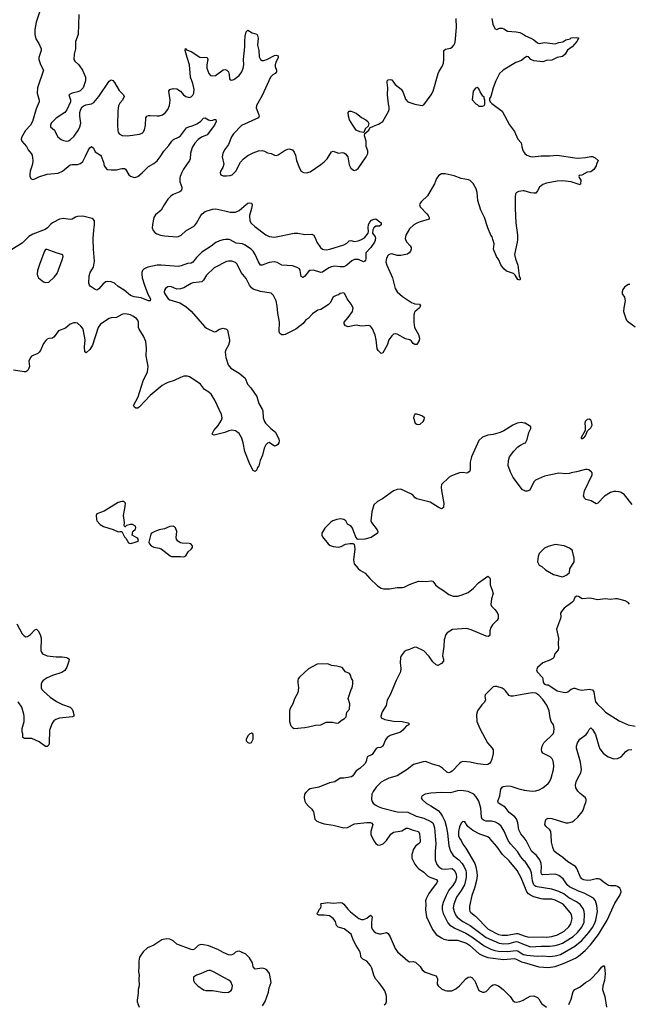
# Model space of a CAD drawing. Header units: inches. Extents: x 1834610 to 2027685, y 642842 to 774116.
# Tile 16 of 256: x 1844321 to 1851171, y 661383 to 672477. Entities that reach past the tile are written whole.
import ezdxf

# ---------------------------------------------------------------- set-up
doc = ezdxf.new("R2010")
doc.units = ezdxf.units.IN
doc.header["$MEASUREMENT"] = 0
for name, color, linetype in [('B8646', 7, 'Continuous'), ('B8647', 7, 'Continuous'), ('B8656', 7, 'Continuous'), ('B8657', 7, 'Continuous')]:
    doc.layers.add(name, color=color, linetype=linetype)

msp = doc.modelspace()

# ---------------------------------------------------------------- linework, layer by layer
at = {"layer": 'B8646', "color": 5}
for points, elevation in [([(1844389, 670000), (1844350, 669960), (1844233, 669887)], 460), ([(1848665, 670000), (1848675, 669975), (1848717, 669930), (1848727, 669910), (1848727, 669890), (1848720, 669870), (1848704, 669850), (1848685, 669835), (1848610, 669820), (1848570, 669820), (1848510, 669840), (1848490, 669837), (1848470, 669824), (1848450, 669790), (1848446, 669770), (1848444, 669750), (1848453, 669710), (1848519, 669570), (1848548, 669450), (1848569, 669409), (1848630, 669357), (1848730, 669290), (1848770, 669276), (1848822, 669270), (1848833, 669253), (1848821, 669230), (1848770, 669184), (1848762, 669170), (1848757, 669143), (1848756, 669070), (1848765, 669010), (1848810, 668930), (1848820, 668890), (1848817, 668863), (1848790, 668819), (1848770, 668819), (1848750, 668829), (1848733, 668853), (1848713, 668870), (1848662, 668882), (1848570, 668932), (1848550, 668938), (1848530, 668935), (1848510, 668916), (1848477, 668870), (1848456, 668810), (1848410, 668722), (1848390, 668714), (1848356, 668750), (1848344, 668770), (1848334, 668870), (1848322, 668922), (1848293, 668993), (1848270, 669024), (1848250, 669033), (1848170, 669025), (1848110, 669034), (1848017, 669017), (1847990, 669026), (1847979, 669039), (1847973, 669050), (1847973, 669070), (1848019, 669121), (1848066, 669190), (1848073, 669230), (1848052, 669270), (1848006, 669330), (1847982, 669390), (1847970, 669401), (1847930, 669392), (1847910, 669376), (1847885, 669370), (1847862, 669358), (1847850, 669349), (1847814, 669286), (1847795, 669265), (1847710, 669210), (1847677, 669203), (1847616, 669164), (1847569, 669111), (1847543, 669097), (1847510, 669055), (1847430, 668990), (1847310, 668930), (1847290, 668925), (1847270, 668927), (1847250, 668943), (1847243, 668963), (1847244, 669070), (1847225, 669170), (1847221, 669250), (1847208, 669310), (1847178, 669370), (1847150, 669396), (1847030, 669416), (1846950, 669442), (1846930, 669455), (1846906, 669486), (1846870, 669561), (1846813, 669630), (1846770, 669723), (1846750, 669741), (1846710, 669758), (1846670, 669758), (1846647, 669753), (1846510, 669681), (1846422, 669598), (1846390, 669543), (1846370, 669525), (1846342, 669518), (1846270, 669513), (1846250, 669505), (1846170, 669456), (1846130, 669444), (1846090, 669442), (1846030, 669467), (1846010, 669470), (1845990, 669468), (1845964, 669450), (1845950, 669430), (1845949, 669410), (1845956, 669390), (1845992, 669332), (1846010, 669322), (1846125, 669285), (1846190, 669245), (1846252, 669192), (1846401, 669021), (1846422, 669002), (1846510, 668961), (1846530, 668963), (1846570, 668990), (1846610, 669000), (1846650, 668991), (1846659, 668979), (1846682, 668870), (1846681, 668850), (1846670, 668810), (1846638, 668750), (1846634, 668730), (1846642, 668670), (1846666, 668590), (1846697, 668550), (1846793, 668493), (1846858, 668438), (1846886, 668370), (1846922, 668330), (1846990, 668231), (1847014, 668154), (1847051, 668090), (1847056, 668070), (1847062, 667990), (1847076, 667950), (1847089, 667929), (1847149, 667869), (1847199, 667830), (1847238, 667750), (1847241, 667730), (1847238, 667710), (1847226, 667690), (1847210, 667679), (1847190, 667672), (1847130, 667713), (1847110, 667705), (1847093, 667687), (1847073, 667650), (1847054, 667570), (1847027, 667510), (1847011, 667449), (1846998, 667430), (1846990, 667406), (1846970, 667386), (1846950, 667398), (1846910, 667469), (1846856, 667610), (1846838, 667710), (1846823, 667763), (1846790, 667816), (1846750, 667843), (1846709, 667851), (1846674, 667846), (1846630, 667826), (1846510, 667797), (1846490, 667802), (1846487, 667810), (1846508, 667850), (1846556, 667904), (1846594, 667966), (1846599, 667990), (1846591, 668030), (1846518, 668190), (1846478, 668258), (1846450, 668282), (1846401, 668310), (1846356, 668370), (1846330, 668390), (1846233, 668453), (1846210, 668460), (1846170, 668460), (1846130, 668445), (1846061, 668410), (1845990, 668388), (1845950, 668369), (1845926, 668354), (1845790, 668242), (1845670, 668116), (1845650, 668101), (1845630, 668099), (1845610, 668115), (1845601, 668130), (1845654, 668226), (1845711, 668409), (1845758, 668510), (1845769, 668570), (1845744, 668690), (1845749, 668771), (1845742, 668850), (1845715, 668910), (1845664, 668990), (1845658, 669010), (1845659, 669070), (1845652, 669090), (1845635, 669110), (1845596, 669136), (1845570, 669150), (1845530, 669160), (1845490, 669163), (1845470, 669156), (1845410, 669122), (1845350, 669117), (1845330, 669111), (1845230, 669045), (1845204, 669010), (1845139, 668810), (1845110, 668762), (1845070, 668723), (1845056, 668736), (1845052, 668790), (1845057, 668870), (1845041, 668970), (1845030, 668996), (1845010, 669025), (1844970, 669056), (1844950, 669061), (1844930, 669060), (1844890, 669048), (1844838, 669002), (1844759, 668970), (1844710, 668905), (1844690, 668889), (1844650, 668884), (1844630, 668876), (1844616, 668864), (1844590, 668829), (1844557, 668750), (1844542, 668730), (1844524, 668716), (1844455, 668685), (1844441, 668670), (1844425, 668630), (1844431, 668570), (1844416, 668530), (1844403, 668517), (1844390, 668510), (1844370, 668508), (1844250, 668527)], 480), ([(1846637, 670000), (1846610, 669998), (1846570, 669986), (1846530, 669966), (1846475, 669925), (1846370, 669858), (1846310, 669796), (1846270, 669746), (1846250, 669732), (1846210, 669729), (1846137, 669703), (1846110, 669698), (1845912, 669712), (1845870, 669710), (1845763, 669690), (1845722, 669670), (1845703, 669650), (1845696, 669630), (1845694, 669610), (1845699, 669570), (1845725, 669485), (1845764, 669385), (1845792, 669330), (1845790, 669308), (1845770, 669311), (1845690, 669342), (1845610, 669356), (1845570, 669370), (1845497, 669430), (1845431, 669471), (1845390, 669508), (1845350, 669525), (1845313, 669527), (1845290, 669522), (1845259, 669501), (1845210, 669444), (1845190, 669429), (1845170, 669436), (1845115, 669475), (1845106, 669486), (1845101, 669510), (1845102, 669590), (1845115, 669630), (1845150, 669690), (1845164, 669756), (1845151, 669891), (1845147, 670000)], 460), ([(1848323, 670000), (1848321, 669990), (1848315, 669970), (1848274, 669910), (1848216, 669850), (1848218, 669782), (1848214, 669766), (1848205, 669755), (1848190, 669749), (1848135, 669775), (1848090, 669775), (1848060, 669760), (1848002, 669710), (1847970, 669694), (1847930, 669691), (1847870, 669699), (1847830, 669691), (1847800, 669680), (1847730, 669633), (1847710, 669630), (1847630, 669655), (1847588, 669652), (1847570, 669640), (1847530, 669587), (1847510, 669572), (1847490, 669584), (1847477, 669650), (1847469, 669669), (1847444, 669684), (1847390, 669704), (1847273, 669713), (1847220, 669740), (1847190, 669747), (1847130, 669743), (1847050, 669710), (1847032, 669712), (1847010, 669747), (1846971, 669831), (1846948, 669868), (1846927, 669890), (1846850, 669940), (1846830, 669951), (1846759, 669959), (1846690, 669997), (1846679, 670000)], 460), ([(1847653, 670000), (1847667, 669970), (1847708, 669910), (1847730, 669890), (1847746, 669886), (1847770, 669885), (1847812, 669892), (1847970, 669942), (1848002, 669958), (1848030, 669984), (1848050, 669988), (1848090, 669978), (1848130, 669985), (1848162, 669998), (1848167, 670000)], 460), ([(1849923, 670000), (1849920, 669970), (1849890, 669830), (1849901, 669781), (1849928, 669710), (1849945, 669590), (1849955, 669565), (1849956, 669550), (1849950, 669542), (1849929, 669550), (1849899, 669599), (1849879, 669619), (1849802, 669642), (1849770, 669669), (1849736, 669716), (1849715, 669770), (1849687, 669810), (1849656, 669890), (1849661, 669950), (1849651, 669991), (1849648, 670000)], 480), ([(1850000, 667932), (1849970, 667939), (1849922, 667930), (1849871, 667909), (1849770, 667844), (1849730, 667824), (1849650, 667804), (1849590, 667795), (1849550, 667782), (1849530, 667772), (1849490, 667735), (1849408, 667550), (1849391, 667490), (1849391, 667410), (1849386, 667390), (1849367, 667373), (1849350, 667369), (1849310, 667375), (1849270, 667372), (1849181, 667339), (1849157, 667323), (1849070, 667238), (1849065, 667210), (1849068, 667172), (1849096, 667024), (1849093, 666987), (1849090, 666979), (1849078, 666970), (1849070, 666967), (1849030, 666985), (1848941, 667041), (1848790, 667080), (1848771, 667091), (1848750, 667115), (1848730, 667129), (1848610, 667189), (1848570, 667183), (1848530, 667169), (1848403, 667077), (1848350, 667048), (1848309, 667011), (1848283, 666930), (1848272, 666830), (1848280, 666810), (1848346, 666730), (1848354, 666710), (1848350, 666690), (1848277, 666643), (1848205, 666625), (1848130, 666619), (1848122, 666622), (1848106, 666646), (1848068, 666748), (1848050, 666773), (1848012, 666792), (1847993, 666830), (1847970, 666847), (1847932, 666852), (1847890, 666844), (1847847, 666830), (1847825, 666815), (1847754, 666746), (1847723, 666690), (1847721, 666670), (1847728, 666650), (1847793, 666570), (1847814, 666554), (1847850, 666542), (1847910, 666534), (1847938, 666542), (1847990, 666568), (1848036, 666575), (1848070, 666576), (1848086, 666566), (1848093, 666513), (1848077, 666390), (1848086, 666346), (1848130, 666293), (1848159, 666270), (1848210, 666242), (1848262, 666182), (1848350, 666099), (1848390, 666071), (1848416, 666064), (1848484, 666064), (1848570, 666078), (1848630, 666079), (1848650, 666083), (1848708, 666112), (1848810, 666151), (1848892, 666148), (1848955, 666155), (1848970, 666151), (1849001, 666110), (1849030, 666083), (1849090, 666047), (1849150, 665999), (1849202, 665982), (1849250, 665983), (1849290, 665992), (1849370, 666022), (1849429, 666070), (1849486, 666130), (1849590, 666205), (1849610, 666192), (1849616, 666175), (1849615, 666110), (1849641, 666050), (1849651, 666010), (1849631, 665950), (1849626, 665886), (1849631, 665870), (1849671, 665831), (1849696, 665796), (1849706, 665770), (1849706, 665730), (1849697, 665710), (1849642, 665658), (1849624, 665630), (1849613, 665590), (1849614, 665546), (1849606, 665534), (1849594, 665526), (1849570, 665530), (1849403, 665603), (1849350, 665617), (1849193, 665607), (1849131, 665570), (1849116, 665550), (1849099, 665490), (1849096, 665416), (1849079, 665310), (1849091, 665270), (1849091, 665250), (1849070, 665222), (1849037, 665203), (1849030, 665201), (1849010, 665209), (1848970, 665242), (1848930, 665301), (1848870, 665364), (1848790, 665403), (1848770, 665406), (1848750, 665401), (1848710, 665381), (1848671, 665369), (1848650, 665354), (1848615, 665310), (1848608, 665290), (1848605, 665230), (1848613, 665170), (1848608, 665130), (1848559, 665030), (1848490, 664870), (1848459, 664810), (1848447, 664750), (1848401, 664679), (1848386, 664630), (1848391, 664610), (1848430, 664590), (1848530, 664572), (1848628, 664568), (1848690, 664555), (1848702, 664550), (1848702, 664530), (1848670, 664515), (1848635, 664470), (1848606, 664450), (1848490, 664411), (1848458, 664390), (1848437, 664363), (1848408, 664292), (1848383, 664277), (1848350, 664272), (1848335, 664265), (1848290, 664199), (1848231, 664170), (1848222, 664118), (1848207, 664093), (1848150, 664041), (1848107, 664013), (1848070, 663956), (1848055, 663945), (1847970, 663929), (1847930, 663932), (1847870, 663888), (1847810, 663877), (1847690, 663828), (1847590, 663809), (1847570, 663799), (1847541, 663770), (1847527, 663750), (1847523, 663710), (1847531, 663670), (1847543, 663650), (1847570, 663617), (1847610, 663583), (1847630, 663551), (1847644, 663470), (1847667, 663447), (1847703, 663430), (1847750, 663418), (1847850, 663402), (1847970, 663370), (1848010, 663375), (1848090, 663415), (1848230, 663433), (1848270, 663430), (1848284, 663424), (1848296, 663410), (1848275, 663330), (1848272, 663310), (1848275, 663295), (1848306, 663226), (1848330, 663193), (1848350, 663180), (1848370, 663176), (1848412, 663190), (1848450, 663228), (1848499, 663301), (1848530, 663324), (1848624, 663336), (1848670, 663367), (1848690, 663369), (1848750, 663344), (1848810, 663330), (1848822, 663302), (1848830, 663230), (1848827, 663210), (1848810, 663190), (1848776, 663164), (1848755, 663130), (1848735, 663070), (1848735, 663030), (1848770, 662962), (1848791, 662931), (1848810, 662914), (1848870, 662872), (1848913, 662830), (1848937, 662817), (1849012, 662790), (1849025, 662770), (1849018, 662750), (1848986, 662714), (1848927, 662630), (1848895, 662570), (1848890, 662550), (1848894, 662510), (1848889, 662449), (1848899, 662370), (1848967, 662227), (1849010, 662170), (1849070, 662130), (1849097, 662117), (1849147, 662107), (1849250, 662104), (1849350, 662071), (1849383, 662050), (1849493, 661953), (1849531, 661931), (1849590, 661910), (1849766, 661886), (1849890, 661897), (1849910, 661892), (1849970, 661861), (1850000, 661853)], 520), ([(1850000, 667171), (1849980, 667180), (1849877, 667317), (1849849, 667370), (1849819, 667450), (1849824, 667510), (1849836, 667550), (1849883, 667617), (1849930, 667663), (1849957, 667683), (1850000, 667704)], 520), ([(1844287, 665670), (1844350, 665557), (1844370, 665535), (1844390, 665524), (1844410, 665526), (1844442, 665550), (1844490, 665601), (1844510, 665611), (1844530, 665591), (1844551, 665550), (1844564, 665510), (1844560, 665370), (1844565, 665350), (1844579, 665330), (1844630, 665310), (1844730, 665298), (1844799, 665299), (1844850, 665291), (1844875, 665275), (1844878, 665270), (1844875, 665250), (1844850, 665182), (1844830, 665144), (1844797, 665123), (1844690, 665088), (1844630, 665061), (1844586, 665030), (1844569, 665011), (1844562, 664990), (1844562, 664950), (1844570, 664930), (1844588, 664910), (1844664, 664844), (1844734, 664794), (1844802, 664762), (1844890, 664730), (1844911, 664710), (1844921, 664690), (1844932, 664648), (1844932, 664630), (1844917, 664623), (1844770, 664606), (1844727, 664593), (1844705, 664575), (1844688, 664550), (1844657, 664470), (1844654, 664326), (1844650, 664308), (1844630, 664289), (1844610, 664289), (1844540, 664340), (1844459, 664379), (1844376, 664376), (1844358, 664390), (1844355, 664430), (1844349, 664450), (1844349, 664489), (1844372, 664570), (1844372, 664630), (1844369, 664651), (1844344, 664730), (1844305, 664790)], 480), ([(1850000, 664876), (1849874, 664854), (1849850, 664854), (1849830, 664863), (1849790, 664913), (1849773, 664930), (1849750, 664944), (1849690, 664963), (1849670, 664965), (1849650, 664961), (1849559, 664870), (1849555, 664850), (1849566, 664810), (1849550, 664782), (1849523, 664757), (1849474, 664690), (1849463, 664650), (1849468, 664570), (1849502, 664490), (1849587, 664330), (1849639, 664270), (1849650, 664250), (1849652, 664210), (1849636, 664144), (1849626, 664114), (1849610, 664095), (1849590, 664084), (1849570, 664081), (1849474, 664094), (1849390, 664111), (1849310, 664117), (1849290, 664111), (1849270, 664096), (1849188, 664010), (1849170, 663997), (1849150, 663992), (1849130, 664000), (1849082, 664042), (1849046, 664066), (1848968, 664088), (1848890, 664118), (1848864, 664116), (1848755, 664085), (1848683, 664030), (1848570, 663956), (1848475, 663930), (1848430, 663909), (1848390, 663884), (1848332, 663828), (1848300, 663780), (1848286, 663750), (1848282, 663690), (1848288, 663668), (1848301, 663650), (1848321, 663630), (1848355, 663610), (1848395, 663595), (1848570, 663550), (1848690, 663546), (1848784, 663504), (1848870, 663479), (1848950, 663444), (1848970, 663426), (1848979, 663410), (1848991, 663370), (1849006, 663190), (1848996, 663110), (1848997, 663030), (1848999, 663010), (1849018, 662958), (1849038, 662930), (1849071, 662911), (1849110, 662906), (1849190, 662912), (1849217, 662890), (1849235, 662850), (1849236, 662810), (1849225, 662770), (1849197, 662723), (1849153, 662667), (1849122, 662610), (1849087, 662530), (1849077, 662490), (1849076, 662450), (1849087, 662407), (1849142, 662302), (1849160, 662280), (1849219, 662239), (1849344, 662184), (1849410, 662143), (1849550, 662041), (1849624, 662004), (1849669, 661989), (1849710, 661982), (1849810, 661978), (1849910, 661990), (1849930, 661984), (1849990, 661944), (1850000, 661942)], 540), ([(1850000, 663001), (1849963, 663043), (1849923, 663103), (1849844, 663190), (1849821, 663230), (1849774, 663334), (1849739, 663390), (1849710, 663418), (1849676, 663436), (1849630, 663446), (1849567, 663447), (1849550, 663452), (1849528, 663468), (1849519, 663490), (1849511, 663591), (1849490, 663670), (1849460, 663720), (1849431, 663751), (1849370, 663779), (1849290, 663792), (1849250, 663788), (1849170, 663766), (1849070, 663770), (1848950, 663762), (1848885, 663750), (1848851, 663730), (1848841, 663710), (1848851, 663690), (1848897, 663650), (1848950, 663620), (1849030, 663565), (1849056, 663536), (1849080, 663500), (1849105, 663445), (1849121, 663390), (1849136, 663310), (1849151, 663170), (1849169, 663109), (1849199, 663059), (1849265, 663010), (1849301, 662970), (1849320, 662940), (1849341, 662890), (1849347, 662867), (1849347, 662810), (1849327, 662730), (1849290, 662664), (1849238, 662590), (1849206, 662510), (1849202, 662470), (1849210, 662430), (1849228, 662390), (1849245, 662365), (1849310, 662314), (1849390, 662272), (1849570, 662137), (1849717, 662070), (1849770, 662063), (1849830, 662066), (1849910, 662091), (1849930, 662087), (1850000, 662055)], 560), ([(1850000, 663257), (1849962, 663302), (1849941, 663350), (1849930, 663429), (1849914, 663474), (1849896, 663496), (1849830, 663544), (1849784, 663604), (1849710, 663650), (1849704, 663670), (1849724, 663730), (1849735, 663805), (1849750, 663828), (1849764, 663836), (1849810, 663843), (1849850, 663839), (1849939, 663810), (1849990, 663798), (1850000, 663797)], 540), ([(1850000, 662726), (1849967, 662807), (1849920, 662890), (1849830, 663000), (1849756, 663070), (1849690, 663162), (1849612, 663252), (1849590, 663271), (1849499, 663299), (1849422, 663342), (1849365, 663385), (1849330, 663439), (1849310, 663441), (1849290, 663425), (1849270, 663381), (1849259, 663330), (1849261, 663281), (1849270, 663256), (1849289, 663230), (1849310, 663186), (1849341, 663141), (1849443, 662970), (1849457, 662930), (1849468, 662870), (1849469, 662830), (1849462, 662778), (1849441, 662690), (1849412, 662610), (1849385, 662490), (1849384, 662450), (1849389, 662430), (1849398, 662418), (1849450, 662376), (1849595, 662230), (1849710, 662171), (1849750, 662163), (1849810, 662163), (1849910, 662182), (1849930, 662180), (1850000, 662155)], 580), ([(1848423, 661377), (1848441, 661390), (1848450, 661410), (1848450, 661470), (1848446, 661490), (1848430, 661534), (1848410, 661570), (1848365, 661630), (1848325, 661670), (1848308, 661710), (1848285, 661790), (1848270, 661821), (1848230, 661867), (1848185, 661890), (1848163, 661910), (1848154, 661970), (1848147, 661987), (1848107, 662047), (1848073, 662110), (1848052, 662172), (1847974, 662234), (1847906, 662250), (1847887, 662270), (1847874, 662314), (1847851, 662351), (1847810, 662378), (1847750, 662386), (1847690, 662386), (1847675, 662395), (1847669, 662410), (1847680, 662420), (1847693, 662450), (1847709, 662470), (1847714, 662494), (1847710, 662514), (1847720, 662520), (1847790, 662530), (1847850, 662523), (1847930, 662530), (1847950, 662525), (1847970, 662511), (1848014, 662454), (1848045, 662425), (1848139, 662350), (1848170, 662338), (1848190, 662339), (1848228, 662352), (1848270, 662387), (1848287, 662370), (1848281, 662310), (1848282, 662250), (1848289, 662229), (1848306, 662206), (1848330, 662189), (1848370, 662175), (1848390, 662175), (1848450, 662190), (1848470, 662179), (1848490, 662142), (1848546, 662010), (1848574, 661974), (1848691, 661871), (1848710, 661863), (1848750, 661866), (1848776, 661856), (1848827, 661807), (1848852, 661772), (1848885, 661745), (1849005, 661705), (1849018, 661690), (1849023, 661670), (1849020, 661610), (1849031, 661590), (1849070, 661557), (1849110, 661537), (1849130, 661533), (1849187, 661533), (1849230, 661556), (1849272, 661590), (1849343, 661670), (1849370, 661690), (1849390, 661694), (1849410, 661686), (1849440, 661650), (1849452, 661630), (1849490, 661539), (1849530, 661518), (1849550, 661518), (1849570, 661527), (1849630, 661589), (1849650, 661602), (1849670, 661604), (1849710, 661589), (1849764, 661550), (1849842, 661470), (1849870, 661427), (1849890, 661410), (1849910, 661406), (1849950, 661414), (1849990, 661430), (1850000, 661436)], 480), ([(1847055, 661365), (1847084, 661416), (1847122, 661518), (1847130, 661570), (1847150, 661630), (1847138, 661710), (1847132, 661730), (1847101, 661770), (1847082, 661782), (1847050, 661788), (1846970, 661780), (1846950, 661803), (1846940, 661850), (1846907, 661907), (1846866, 661946), (1846810, 661974), (1846790, 661980), (1846770, 661978), (1846750, 661970), (1846730, 661950), (1846710, 661940), (1846690, 661937), (1846670, 661940), (1846610, 661967), (1846557, 661997), (1846450, 662040), (1846370, 662055), (1846350, 662053), (1846330, 662045), (1846290, 662005), (1846270, 661996), (1846250, 661999), (1846090, 662059), (1846050, 662099), (1846010, 662117), (1845970, 662119), (1845922, 662110), (1845830, 662049), (1845761, 662019), (1845710, 661975), (1845670, 661915), (1845661, 661870), (1845663, 661810), (1845659, 661750), (1845664, 661710), (1845661, 661670), (1845664, 661590), (1845655, 661550), (1845654, 661510), (1845642, 661430), (1845644, 661410), (1845667, 661350)], 520)]:
    msp.add_lwpolyline(points, dxfattribs=dict(at, elevation=elevation))
for points, elevation in [([(1844630, 669889), (1844611, 669889), (1844599, 669870), (1844547, 669730), (1844522, 669650), (1844517, 669610), (1844522, 669590), (1844534, 669570), (1844590, 669523), (1844610, 669515), (1844650, 669521), (1844710, 669575), (1844742, 669618), (1844799, 669770), (1844809, 669809), (1844808, 669828), (1844730, 669849)], 480), ([(1848790, 668034), (1848770, 668032), (1848757, 668010), (1848755, 667990), (1848771, 667930), (1848790, 667919), (1848810, 667915), (1848830, 667919), (1848864, 667950), (1848874, 667970), (1848876, 667990), (1848856, 668010), (1848830, 668022)], 520), ([(1845495, 667050), (1845470, 667049), (1845430, 667038), (1845270, 666938), (1845190, 666909), (1845181, 666890), (1845184, 666844), (1845191, 666830), (1845228, 666788), (1845266, 666766), (1845372, 666732), (1845430, 666705), (1845450, 666711), (1845472, 666712), (1845502, 666650), (1845516, 666636), (1845544, 666584), (1845570, 666575), (1845610, 666588), (1845644, 666596), (1845658, 666610), (1845649, 666630), (1845639, 666639), (1845586, 666670), (1845593, 666710), (1845625, 666735), (1845629, 666750), (1845623, 666770), (1845590, 666790), (1845570, 666790), (1845539, 666781), (1845524, 666776), (1845510, 666762), (1845503, 666763), (1845496, 666776), (1845499, 666810), (1845489, 666890), (1845509, 666990), (1845513, 667030)], 520), ([(1846050, 666770), (1846010, 666768), (1845950, 666741), (1845890, 666728), (1845841, 666710), (1845806, 666690), (1845799, 666681), (1845774, 666590), (1845781, 666570), (1845801, 666550), (1845830, 666533), (1845890, 666524), (1845915, 666515), (1846015, 666435), (1846030, 666430), (1846130, 666430), (1846170, 666423), (1846190, 666437), (1846219, 666481), (1846253, 666510), (1846267, 666530), (1846267, 666550), (1846249, 666570), (1846230, 666576), (1846150, 666578), (1846130, 666583), (1846102, 666602), (1846085, 666625), (1846081, 666641), (1846088, 666710), (1846074, 666750), (1846062, 666762)], 520), ([(1847790, 665219), (1847670, 665214), (1847570, 665164), (1847471, 665070), (1847457, 665050), (1847451, 665030), (1847451, 665010), (1847459, 664950), (1847451, 664891), (1847414, 664826), (1847396, 664770), (1847366, 664714), (1847358, 664690), (1847357, 664570), (1847368, 664530), (1847376, 664516), (1847390, 664501), (1847410, 664491), (1847530, 664500), (1847570, 664508), (1847650, 664528), (1847710, 664533), (1847770, 664560), (1847843, 664563), (1847890, 664551), (1847910, 664554), (1847938, 664582), (1847976, 664604), (1847997, 664623), (1848005, 664675), (1848033, 664710), (1848036, 664770), (1848019, 664830), (1848051, 664929), (1848063, 664950), (1848070, 664990), (1848070, 665030), (1848054, 665054), (1848045, 665090), (1848033, 665110), (1847990, 665130), (1847950, 665177), (1847890, 665193), (1847830, 665200)], 520), ([(1846930, 664438), (1846910, 664429), (1846891, 664410), (1846871, 664370), (1846872, 664350), (1846890, 664332), (1846910, 664327), (1846930, 664332), (1846949, 664370), (1846948, 664428)], 520), ([(1846450, 661765), (1846430, 661761), (1846355, 661725), (1846311, 661710), (1846279, 661690), (1846276, 661650), (1846288, 661628), (1846325, 661590), (1846390, 661545), (1846417, 661537), (1846490, 661538), (1846624, 661516), (1846670, 661521), (1846700, 661540), (1846709, 661550), (1846714, 661570), (1846717, 661590), (1846697, 661637), (1846676, 661656), (1846610, 661688), (1846510, 661746), (1846470, 661762)], 540)]:
    msp.add_lwpolyline(points, close=True, dxfattribs=dict(at, elevation=elevation))
at = {"layer": 'B8647', "color": 5}
for points, elevation in [([(1844548, 672572), (1844506, 672450), (1844492, 672368), (1844492, 672312), (1844502, 672262), (1844538, 672210), (1844562, 672150), (1844562, 672130), (1844537, 672050), (1844537, 672030), (1844554, 671974), (1844588, 671910), (1844522, 671710), (1844518, 671650), (1844540, 671570), (1844539, 671550), (1844506, 671474), (1844467, 671330), (1844441, 671290), (1844385, 671230), (1844340, 671150), (1844339, 671130), (1844346, 671110), (1844397, 671050), (1844416, 671010), (1844450, 670970), (1844462, 670950), (1844468, 670892), (1844467, 670850), (1844440, 670770), (1844434, 670734), (1844436, 670710), (1844450, 670685), (1844470, 670678), (1844490, 670683), (1844535, 670705), (1844630, 670737), (1844754, 670746), (1844801, 670770), (1844890, 670841), (1844913, 670847), (1844970, 670845), (1845004, 670856), (1845030, 670879), (1845062, 670938), (1845090, 671004), (1845110, 671032), (1845130, 671048), (1845150, 671031), (1845170, 670990), (1845229, 670950), (1845238, 670938), (1845266, 670870), (1845273, 670830), (1845297, 670797), (1845310, 670790), (1845350, 670786), (1845410, 670787), (1845470, 670800), (1845499, 670799), (1845512, 670792), (1845549, 670730), (1845570, 670713), (1845610, 670698), (1845630, 670701), (1845651, 670710), (1845700, 670750), (1845770, 670824), (1845830, 670856), (1845870, 670887), (1845903, 670930), (1845944, 670996), (1846000, 671060), (1846032, 671110), (1846051, 671129), (1846110, 671154), (1846131, 671169), (1846200, 671260), (1846212, 671268), (1846275, 671285), (1846316, 671304), (1846356, 671330), (1846390, 671367), (1846410, 671371), (1846445, 671350), (1846470, 671343), (1846494, 671346), (1846510, 671354), (1846530, 671351), (1846533, 671330), (1846513, 671290), (1846430, 671178), (1846367, 671153), (1846331, 671129), (1846294, 671086), (1846264, 671036), (1846245, 670975), (1846240, 670910), (1846234, 670890), (1846166, 670794), (1846145, 670755), (1846128, 670710), (1846124, 670690), (1846124, 670650), (1846147, 670590), (1846146, 670570), (1846138, 670550), (1846123, 670537), (1846050, 670508), (1846021, 670490), (1845990, 670454), (1845947, 670390), (1845914, 670330), (1845850, 670278), (1845830, 670250), (1845815, 670170), (1845813, 670130), (1845823, 670103), (1845841, 670081), (1845865, 670065), (1845906, 670050), (1845950, 670041), (1846088, 670032), (1846110, 670035), (1846137, 670050), (1846190, 670099), (1846290, 670156), (1846310, 670183), (1846359, 670270), (1846376, 670290), (1846410, 670316), (1846490, 670341), (1846530, 670346), (1846630, 670325), (1846690, 670307), (1846750, 670309), (1846793, 670327), (1846870, 670396), (1846890, 670408), (1846910, 670413), (1846930, 670410), (1846939, 670390), (1846932, 670350), (1846909, 670270), (1846910, 670210), (1846925, 670185), (1846966, 670146), (1847090, 670052), (1847130, 670034), (1847190, 670027), (1847410, 670073), (1847453, 670073), (1847530, 670058), (1847610, 670059), (1847631, 670050), (1847653, 670000)], 460), ([(1844985, 672535), (1844980, 672310), (1844950, 672230), (1844950, 672150), (1844933, 672090), (1844932, 672030), (1844941, 672010), (1844987, 671970), (1845027, 671910), (1845063, 671830), (1845060, 671790), (1845034, 671710), (1845003, 671677), (1844976, 671664), (1844912, 671650), (1844874, 671630), (1844893, 671573), (1844893, 671550), (1844850, 671461), (1844830, 671432), (1844730, 671367), (1844677, 671310), (1844666, 671290), (1844668, 671270), (1844712, 671232), (1844730, 671190), (1844750, 671159), (1844786, 671126), (1844815, 671115), (1844850, 671110), (1844870, 671113), (1844890, 671124), (1844934, 671166), (1844983, 671237), (1844998, 671270), (1845010, 671310), (1844999, 671390), (1844999, 671430), (1845011, 671469), (1845026, 671494), (1845036, 671504), (1845064, 671516), (1845130, 671529), (1845155, 671545), (1845211, 671610), (1845330, 671783), (1845350, 671798), (1845370, 671793), (1845390, 671770), (1845440, 671680), (1845491, 671630), (1845497, 671610), (1845479, 671570), (1845450, 671535), (1845434, 671506), (1845424, 671450), (1845422, 671290), (1845427, 671227), (1845430, 671210), (1845442, 671190), (1845473, 671173), (1845529, 671169), (1845590, 671175), (1845671, 671189), (1845700, 671200), (1845711, 671209), (1845725, 671235), (1845736, 671290), (1845740, 671370), (1845751, 671389), (1845770, 671397), (1845790, 671398), (1845870, 671392), (1845890, 671394), (1845930, 671407), (1845962, 671430), (1845990, 671464), (1846008, 671512), (1846014, 671570), (1845998, 671670), (1846011, 671689), (1846050, 671701), (1846090, 671698), (1846130, 671673), (1846166, 671630), (1846190, 671612), (1846230, 671602), (1846251, 671609), (1846270, 671628), (1846281, 671650), (1846286, 671690), (1846270, 671757), (1846244, 671830), (1846233, 671970), (1846205, 672050), (1846184, 672130), (1846189, 672151), (1846198, 672138), (1846250, 672118), (1846350, 672055), (1846432, 672052), (1846438, 672030), (1846426, 671970), (1846427, 671930), (1846449, 671870), (1846467, 671850), (1846490, 671843), (1846524, 671850), (1846610, 671911), (1846635, 671915), (1846651, 671910), (1846670, 671890), (1846679, 671859), (1846684, 671810), (1846690, 671801), (1846710, 671797), (1846730, 671803), (1846793, 671850), (1846821, 671890), (1846838, 671930), (1846845, 671970), (1846840, 672030), (1846857, 672170), (1846854, 672230), (1846859, 672290), (1846870, 672342), (1846890, 672361), (1846938, 672330), (1846990, 672314), (1846999, 672299), (1847004, 672270), (1846997, 672190), (1847011, 672130), (1847018, 672058), (1847030, 672030), (1847050, 672019), (1847070, 672017), (1847110, 672032), (1847190, 672072), (1847210, 672076), (1847230, 672070), (1847230, 672050), (1847204, 671996), (1847197, 671970), (1847198, 671950), (1847210, 671910), (1847210, 671890), (1847197, 671870), (1847170, 671854), (1847144, 671830), (1847050, 671622), (1846985, 671510), (1846983, 671483), (1847013, 671407), (1847016, 671390), (1847008, 671372), (1846816, 671284), (1846729, 671191), (1846704, 671156), (1846672, 671070), (1846628, 671010), (1846606, 670970), (1846599, 670930), (1846619, 670850), (1846608, 670812), (1846583, 670770), (1846576, 670750), (1846585, 670730), (1846610, 670719), (1846650, 670716), (1846690, 670721), (1846714, 670730), (1846753, 670770), (1846806, 670870), (1846841, 670910), (1846890, 670946), (1846950, 670978), (1847010, 670998), (1847050, 671002), (1847075, 670995), (1847110, 670976), (1847150, 670971), (1847190, 670951), (1847210, 670948), (1847230, 670954), (1847310, 671007), (1847350, 671022), (1847390, 671011), (1847410, 670986), (1847425, 670950), (1847436, 670890), (1847470, 670805), (1847490, 670771), (1847514, 670754), (1847550, 670751), (1847590, 670764), (1847710, 670845), (1847750, 670876), (1847781, 670910), (1847830, 670987), (1847850, 670995), (1847910, 670975), (1847950, 670979), (1847970, 670976), (1847990, 670967), (1848013, 670930), (1848030, 670842), (1848050, 670805), (1848078, 670782), (1848090, 670778), (1848110, 670785), (1848130, 670801), (1848220, 670930), (1848238, 670970), (1848240, 671000), (1848222, 671050), (1848221, 671110), (1848202, 671170), (1848206, 671194), (1848250, 671234), (1848262, 671258), (1848302, 671278), (1848361, 671299), (1848410, 671331), (1848477, 671450), (1848481, 671470), (1848480, 671490), (1848471, 671530), (1848461, 671630), (1848465, 671710), (1848456, 671770), (1848459, 671790), (1848470, 671801), (1848490, 671805), (1848510, 671799), (1848547, 671747), (1848616, 671696), (1848638, 671658), (1848662, 671582), (1848690, 671550), (1848770, 671525), (1848827, 671513), (1848850, 671510), (1848870, 671519), (1848954, 671630), (1848975, 671670), (1849030, 671870), (1849042, 671898), (1849078, 671950), (1849091, 671989), (1849097, 672030), (1849095, 672130), (1849114, 672146), (1849170, 672158), (1849190, 672169), (1849209, 672191), (1849221, 672219), (1849239, 672390), (1849234, 672490)], 480), ([(1849636, 672490), (1849648, 672428), (1849659, 672399), (1849674, 672374), (1849690, 672367), (1849720, 672380), (1849750, 672383), (1849770, 672375), (1849810, 672348), (1849910, 672340), (1849952, 672332), (1850000, 672305)], 480), ([(1850000, 672043), (1849970, 672016), (1849904, 671996), (1849762, 671910), (1849722, 671870), (1849681, 671790), (1849650, 671710), (1849625, 671610), (1849611, 671590), (1849611, 671570), (1849618, 671550), (1849634, 671534), (1849750, 671446), (1849833, 671293), (1849890, 671218), (1849930, 671131), (1849966, 671090), (1849976, 671030), (1849990, 670995), (1850000, 670981)], 480), ([(1849648, 670000), (1849638, 670030), (1849624, 670050), (1849589, 670130), (1849552, 670250), (1849512, 670330), (1849479, 670439), (1849471, 670530), (1849458, 670570), (1849424, 670630), (1849390, 670667), (1849374, 670674), (1849289, 670689), (1849210, 670716), (1849110, 670741), (1849070, 670739), (1849039, 670721), (1849014, 670686), (1848992, 670628), (1848910, 670493), (1848845, 670430), (1848829, 670410), (1848820, 670390), (1848827, 670367), (1848905, 670290), (1848919, 670270), (1848930, 670250), (1848930, 670230), (1848830, 670200), (1848790, 670184), (1848756, 670164), (1848710, 670122), (1848669, 670050), (1848660, 670010), (1848665, 670000)], 480), ([(1850000, 670547), (1849990, 670550), (1849937, 670543), (1849910, 670525), (1849902, 670510), (1849899, 670481), (1849897, 670350), (1849907, 670187), (1849926, 670050), (1849923, 670000)], 480), ([(1845147, 670000), (1845147, 670010), (1845154, 670106), (1845164, 670164), (1845162, 670210), (1845149, 670229), (1845137, 670237), (1845030, 670264), (1844970, 670259), (1844950, 670253), (1844910, 670231), (1844890, 670227), (1844810, 670236), (1844770, 670231), (1844690, 670190), (1844670, 670174), (1844633, 670130), (1844607, 670113), (1844470, 670062), (1844424, 670036), (1844389, 670000)], 460), ([(1848167, 670000), (1848201, 670019), (1848243, 670070), (1848247, 670090), (1848243, 670130), (1848249, 670171), (1848263, 670197), (1848282, 670218), (1848310, 670231), (1848330, 670232), (1848391, 670190), (1848390, 670164), (1848370, 670149), (1848330, 670149), (1848309, 670131), (1848297, 670110), (1848292, 670072), (1848322, 670030), (1848325, 670010), (1848323, 670000)], 460), ([(1846679, 670000), (1846670, 670002), (1846637, 670000)], 460)]:
    msp.add_lwpolyline(points, dxfattribs=dict(at, elevation=elevation))
at = {"layer": 'B8647', "color": 5, "elevation": 480}
for points in [[(1849470, 671714), (1849450, 671704), (1849424, 671670), (1849413, 671573), (1849454, 671530), (1849470, 671522), (1849490, 671502), (1849530, 671502), (1849548, 671512), (1849555, 671525), (1849558, 671570), (1849548, 671592), (1849548, 671608), (1849536, 671616), (1849504, 671664), (1849490, 671698)], [(1848190, 671206), (1848150, 671215), (1848110, 671234), (1848070, 671290), (1848034, 671350), (1848021, 671390), (1848017, 671430), (1848030, 671447), (1848052, 671448), (1848110, 671423), (1848170, 671375), (1848216, 671350), (1848241, 671330), (1848251, 671309), (1848242, 671278), (1848210, 671246), (1848194, 671206)]]:
    msp.add_lwpolyline(points, close=True, dxfattribs=at)
at = {"layer": 'B8656', "color": 5}
for points, elevation in [([(1851190, 669494), (1851170, 669492), (1851130, 669465), (1851110, 669437), (1851102, 669410), (1851104, 669390), (1851129, 669349), (1851137, 669310), (1851120, 669230), (1851119, 669190), (1851142, 669110), (1851151, 669091), (1851162, 669082), (1851250, 669016)], 520), ([(1850000, 667704), (1850013, 667710), (1850033, 667747), (1850053, 667827), (1850073, 667870), (1850074, 667890), (1850070, 667895), (1850010, 667929), (1850000, 667932)], 520), ([(1851216, 667016), (1851130, 667122), (1851090, 667148), (1851070, 667156), (1851030, 667162), (1851010, 667161), (1850970, 667150), (1850904, 667110), (1850830, 667029), (1850810, 667023), (1850755, 667055), (1850692, 667072), (1850681, 667081), (1850666, 667110), (1850678, 667170), (1850766, 667350), (1850764, 667370), (1850759, 667379), (1850726, 667406), (1850710, 667409), (1850690, 667407), (1850590, 667381), (1850527, 667373), (1850510, 667365), (1850470, 667361), (1850390, 667366), (1850227, 667333), (1850127, 667290), (1850109, 667271), (1850065, 667175), (1850034, 667166), (1850010, 667166), (1850000, 667171)], 520), ([(1851185, 665890), (1851169, 665910), (1851137, 665930), (1851050, 665950), (1851028, 665952), (1850970, 665943), (1850910, 665950), (1850830, 665941), (1850739, 665959), (1850652, 665952), (1850610, 665979), (1850590, 665982), (1850570, 665968), (1850554, 665930), (1850537, 665910), (1850450, 665846), (1850419, 665810), (1850409, 665790), (1850412, 665750), (1850407, 665730), (1850363, 665610), (1850385, 665510), (1850383, 665450), (1850386, 665394), (1850382, 665378), (1850343, 665330), (1850334, 665290), (1850322, 665278), (1850290, 665259), (1850211, 665230), (1850150, 665179), (1850137, 665150), (1850144, 665130), (1850204, 665064), (1850211, 665050), (1850214, 665010), (1850230, 664991), (1850250, 664982), (1850270, 664981), (1850290, 664971), (1850370, 664915), (1850439, 664899), (1850470, 664897), (1850490, 664904), (1850530, 664933), (1850557, 664943), (1850570, 664944), (1850610, 664929), (1850650, 664921), (1850730, 664932), (1850770, 664927), (1850785, 664905), (1850793, 664830), (1850803, 664790), (1850824, 664764), (1850885, 664710), (1850914, 664674), (1851070, 664578), (1851170, 664533), (1851250, 664518)], 540), ([(1850000, 663797), (1850090, 663785), (1850130, 663788), (1850170, 663800), (1850210, 663822), (1850269, 663870), (1850284, 663890), (1850304, 663930), (1850330, 664030), (1850333, 664070), (1850325, 664125), (1850314, 664150), (1850292, 664170), (1850210, 664212), (1850198, 664230), (1850195, 664255), (1850202, 664290), (1850221, 664330), (1850324, 664430), (1850333, 664450), (1850337, 664490), (1850330, 664530), (1850304, 664570), (1850292, 664610), (1850281, 664690), (1850254, 664754), (1850210, 664816), (1850165, 664865), (1850142, 664882), (1850129, 664889), (1850090, 664892), (1850000, 664876)], 540), ([(1850000, 661853), (1850165, 661805), (1850270, 661797), (1850350, 661807), (1850450, 661845), (1850576, 661904), (1850610, 661925), (1850686, 661990), (1850746, 662054), (1850836, 662170), (1850934, 662330), (1851019, 662521), (1851076, 662610), (1851091, 662650), (1851088, 662670), (1851076, 662690), (1851050, 662710), (1851030, 662716), (1850970, 662717), (1850950, 662722), (1850902, 662750), (1850850, 662793), (1850837, 662797), (1850810, 662798), (1850750, 662782), (1850710, 662776), (1850670, 662785), (1850650, 662796), (1850634, 662814), (1850594, 662914), (1850577, 662937), (1850490, 662988), (1850436, 663036), (1850358, 663090), (1850338, 663110), (1850322, 663150), (1850308, 663210), (1850305, 663290), (1850299, 663330), (1850287, 663350), (1850244, 663390), (1850232, 663410), (1850238, 663450), (1850247, 663470), (1850270, 663479), (1850310, 663478), (1850470, 663427), (1850494, 663426), (1850540, 663440), (1850559, 663450), (1850604, 663490), (1850653, 663550), (1850663, 663570), (1850681, 663630), (1850695, 663655), (1850699, 663670), (1850697, 663690), (1850689, 663709), (1850669, 663729), (1850630, 663757), (1850604, 663784), (1850582, 663822), (1850577, 663850), (1850584, 663890), (1850602, 663930), (1850637, 663990), (1850643, 664030), (1850633, 664110), (1850590, 664270), (1850587, 664290), (1850599, 664330), (1850626, 664370), (1850696, 664424), (1850716, 664450), (1850730, 664479), (1850750, 664499), (1850770, 664479), (1850803, 664423), (1850838, 664290), (1850850, 664262), (1850890, 664212), (1850944, 664170), (1851010, 664150), (1851050, 664152), (1851090, 664173), (1851142, 664230), (1851169, 664250), (1851210, 664255)], 520), ([(1850000, 661942), (1850030, 661935), (1850150, 661924), (1850210, 661930), (1850290, 661920), (1850350, 661927), (1850410, 661945), (1850570, 662038), (1850650, 662103), (1850729, 662190), (1850770, 662249), (1850792, 662290), (1850807, 662330), (1850826, 662430), (1850816, 662496), (1850803, 662550), (1850780, 662580), (1850676, 662636), (1850610, 662658), (1850510, 662706), (1850485, 662730), (1850438, 662798), (1850390, 662835), (1850350, 662850), (1850210, 662841), (1850195, 662850), (1850192, 662870), (1850196, 662930), (1850189, 662970), (1850175, 663010), (1850140, 663060), (1850081, 663110), (1850023, 663230), (1850000, 663257)], 540), ([(1850000, 662055), (1850010, 662051), (1850070, 662031), (1850190, 662038), (1850290, 662037), (1850350, 662047), (1850390, 662055), (1850430, 662072), (1850550, 662147), (1850601, 662190), (1850650, 662250), (1850676, 662310), (1850679, 662399), (1850675, 662430), (1850664, 662464), (1850630, 662509), (1850590, 662538), (1850504, 662584), (1850446, 662626), (1850390, 662655), (1850310, 662680), (1850146, 662706), (1850130, 662710), (1850119, 662719), (1850110, 662730), (1850094, 662774), (1850083, 662863), (1850067, 662907), (1850010, 662990), (1850000, 663001)], 560), ([(1850000, 662155), (1850050, 662138), (1850210, 662143), (1850250, 662139), (1850310, 662148), (1850374, 662166), (1850450, 662205), (1850504, 662256), (1850524, 662290), (1850540, 662350), (1850534, 662390), (1850518, 662418), (1850439, 662510), (1850350, 662557), (1850310, 662566), (1850210, 662567), (1850190, 662571), (1850110, 662594), (1850070, 662612), (1850050, 662627), (1850030, 662651), (1850000, 662726)], 580), ([(1850501, 661379), (1850530, 661439), (1850552, 661528), (1850569, 661551), (1850630, 661581), (1850690, 661629), (1850741, 661659), (1850839, 661761), (1850870, 661800), (1850890, 661816), (1850895, 661815), (1850904, 661804), (1850910, 661726), (1850904, 661650), (1850885, 661590), (1850883, 661550), (1850907, 661470), (1850927, 661350)], 480), ([(1850000, 661436), (1850066, 661474), (1850110, 661477), (1850150, 661460), (1850165, 661445), (1850194, 661390), (1850250, 661350)], 480)]:
    msp.add_lwpolyline(points, dxfattribs=dict(at, elevation=elevation))
for points, elevation in [([(1850730, 667976), (1850710, 667973), (1850687, 667950), (1850683, 667930), (1850687, 667890), (1850685, 667850), (1850642, 667770), (1850642, 667762), (1850650, 667754), (1850658, 667762), (1850670, 667765), (1850688, 667790), (1850714, 667846), (1850750, 667878), (1850765, 667910), (1850759, 667950), (1850750, 667964)], 520), ([(1850350, 666564), (1850270, 666541), (1850230, 666521), (1850170, 666462), (1850156, 666430), (1850151, 666370), (1850170, 666331), (1850197, 666317), (1850238, 666278), (1850330, 666226), (1850430, 666198), (1850450, 666205), (1850478, 666222), (1850508, 666250), (1850514, 666290), (1850561, 666370), (1850561, 666410), (1850544, 666490), (1850539, 666499), (1850510, 666524), (1850450, 666549)], 540)]:
    msp.add_lwpolyline(points, close=True, dxfattribs=dict(at, elevation=elevation))
at = {"layer": 'B8657', "color": 5, "elevation": 480}
for points in [[(1850000, 672305), (1850016, 672296), (1850075, 672270), (1850108, 672250), (1850150, 672215), (1850170, 672210), (1850230, 672221), (1850350, 672206), (1850390, 672219), (1850433, 672227), (1850470, 672251), (1850517, 672263), (1850530, 672271), (1850590, 672278), (1850610, 672274), (1850610, 672266), (1850592, 672230), (1850541, 672170), (1850487, 672133), (1850462, 672090), (1850430, 672064), (1850370, 672052), (1850310, 672021), (1850250, 672016), (1850210, 672004), (1850110, 672014), (1850073, 672030), (1850050, 672059), (1850030, 672063), (1850010, 672052), (1850000, 672043)], [(1850000, 670981), (1850008, 670970), (1850030, 670951), (1850070, 670935), (1850090, 670933), (1850190, 670944), (1850290, 670942), (1850370, 670950), (1850570, 670920), (1850602, 670918), (1850690, 670923), (1850750, 670937), (1850770, 670935), (1850800, 670920), (1850832, 670890), (1850812, 670848), (1850811, 670829), (1850785, 670790), (1850750, 670762), (1850710, 670758), (1850650, 670726), (1850618, 670722), (1850614, 670710), (1850622, 670690), (1850638, 670670), (1850635, 670625), (1850630, 670618), (1850530, 670650), (1850430, 670663), (1850370, 670658), (1850250, 670637), (1850210, 670622), (1850173, 670590), (1850150, 670549), (1850130, 670524), (1850110, 670521), (1850074, 670526), (1850000, 670547)]]:
    msp.add_lwpolyline(points, dxfattribs=at)

doc.saveas('drawing.dxf')
